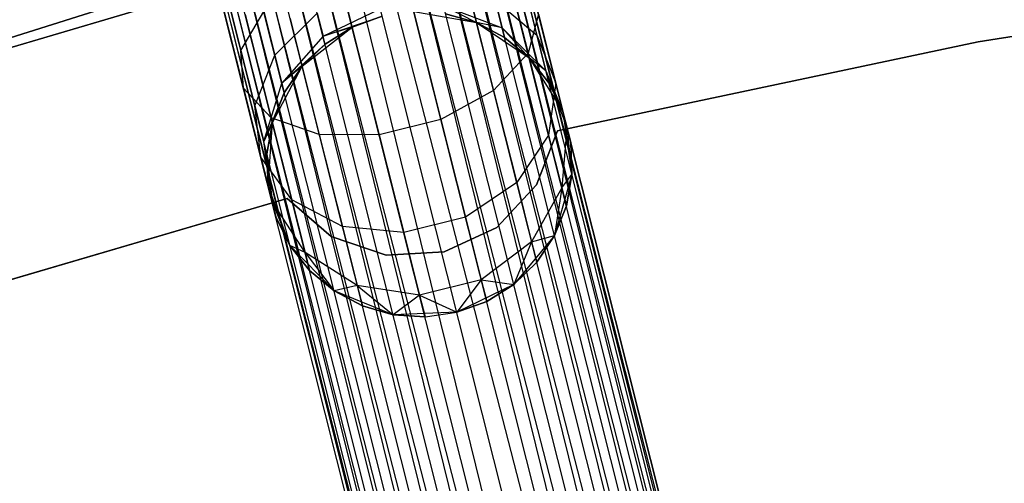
# Model space of a CAD drawing. Extents: x -102 to 102, y -101 to 102.
# Tile 243 of 256: x -17.36 to -10.92, y 56.54 to 59.58. Entities that reach past the tile are written whole.
import ezdxf

# ---------------------------------------------------------------- set-up
doc = ezdxf.new("R2010")
doc.units = 0
doc.header["$LTSCALE"] = 25.4
doc.layers.get('0').update_dxf_attribs({"linetype": 'CONTINUOUS'})

# ---------------------------------------------------------------- blocks, each defined once
blk = doc.blocks.new('NL2500011659_STL')
at = {"color": 0}
for p, q in [((-18.7062, 78.4448, -7.3955), (-9.5884, 42.1928, -7.6045)), ((-9.5884, 42.1928, -7.3955), (-18.7062, 78.4448, -7.3955)), ((-18.7062, 78.4448, -7.3955), (-9.5884, 42.1928, -7.6045)), ((-9.6306, 42.1822, -7.191), (-18.7062, 78.4448, -7.3955)), ((-9.6306, 42.1822, -7.191), (-18.7062, 78.4448, -7.3955)), ((-9.5884, 42.1928, -7.3955), (-18.7062, 78.4448, -7.3955)), ((-18.95, 78.3835, -8.1691), (-9.9829, 42.0936, -8.309)), ((-9.7131, 42.1615, -8), (-18.95, 78.3835, -8.1691)), ((-9.7131, 42.1615, -8), (-18.95, 78.3835, -8.1691)), ((-9.8322, 42.1315, -8.1691), (-18.95, 78.3835, -8.1691)), ((-9.8322, 42.1315, -8.1691), (-18.95, 78.3835, -8.1691)), ((-18.95, 78.3835, -8.1691), (-9.9829, 42.0936, -8.309)), ((-18.8308, 78.4134, -7), (-9.6306, 42.1822, -7.191)), ((-9.8322, 42.1315, -6.8309), (-18.8308, 78.4134, -7)), ((-9.8322, 42.1315, -6.8309), (-18.8308, 78.4134, -7)), ((-9.7131, 42.1615, -7), (-18.8308, 78.4134, -7)), ((-9.7131, 42.1615, -7), (-18.8308, 78.4134, -7)), ((-18.8308, 78.4134, -7), (-9.6306, 42.1822, -7.191)), ((-18.7483, 78.4342, -7.809), (-9.7131, 42.1615, -8)), ((-9.5884, 42.1928, -7.6045), (-18.7483, 78.4342, -7.809)), ((-9.5884, 42.1928, -7.6045), (-18.7483, 78.4342, -7.809)), ((-9.6306, 42.1822, -7.809), (-18.7483, 78.4342, -7.809)), ((-9.6306, 42.1822, -7.809), (-18.7483, 78.4342, -7.809)), ((-18.7483, 78.4342, -7.809), (-9.7131, 42.1615, -8)), ((-19.1006, 78.3456, -6.691), (-9.8322, 42.1315, -6.8309)), ((-10.1585, 42.0495, -6.5865), (-19.1006, 78.3456, -6.691)), ((-10.1585, 42.0495, -6.5865), (-19.1006, 78.3456, -6.691)), ((-9.9829, 42.0936, -6.691), (-19.1006, 78.3456, -6.691)), ((-9.9829, 42.0936, -6.691), (-19.1006, 78.3456, -6.691)), ((-19.1006, 78.3456, -6.691), (-9.8322, 42.1315, -6.8309)), ((-19.469, 78.2529, -6.5218), (-10.1585, 42.0495, -6.5865)), ((-10.3513, 42.001, -6.5218), (-19.469, 78.2529, -6.5218)), ((-10.3513, 42.001, -6.5218), (-19.469, 78.2529, -6.5218)), ((-19.469, 78.2529, -6.5218), (-10.1585, 42.0495, -6.5865)), ((-19.2762, 78.3014, -8.4135), (-10.3513, 42.001, -8.4782)), ((-9.9829, 42.0936, -8.309), (-19.2762, 78.3014, -8.4135)), ((-9.9829, 42.0936, -8.309), (-19.2762, 78.3014, -8.4135)), ((-10.1585, 42.0495, -8.4135), (-19.2762, 78.3014, -8.4135)), ((-10.1585, 42.0495, -8.4135), (-19.2762, 78.3014, -8.4135)), ((-19.2762, 78.3014, -8.4135), (-10.3513, 42.001, -8.4782)), ((-10.3513, 42.001, -8.4782), (-19.6707, 78.2022, -8.5)), ((-10.5529, 41.9502, -6.5), (-19.6707, 78.2022, -6.5)), ((-10.5529, 41.9502, -6.5), (-19.6707, 78.2022, -6.5)), ((-10.5529, 41.9502, -8.5), (-19.6707, 78.2022, -8.5)), ((-10.3513, 42.001, -8.4782), (-19.6707, 78.2022, -8.5)), ((-10.5529, 41.9502, -8.5), (-19.6707, 78.2022, -8.5)), ((-10.7546, 41.8995, -8.4782), (-19.6707, 78.2022, -8.5)), ((-10.7546, 41.8995, -8.4782), (-19.6707, 78.2022, -8.5)), ((-10.9474, 41.851, -6.5865), (-19.8723, 78.1515, -6.5218)), ((-10.9474, 41.851, -6.5865), (-19.8723, 78.1515, -6.5218)), ((-10.7546, 41.8995, -6.5218), (-19.8723, 78.1515, -6.5218)), ((-10.7546, 41.8995, -6.5218), (-19.8723, 78.1515, -6.5218)), ((-20.2407, 78.0588, -6.691), (-10.9474, 41.851, -6.5865)), ((-11.2736, 41.769, -6.8309), (-20.2407, 78.0588, -6.691)), ((-11.2736, 41.769, -6.8309), (-20.2407, 78.0588, -6.691)), ((-11.123, 41.8069, -6.691), (-20.2407, 78.0588, -6.691)), ((-11.123, 41.8069, -6.691), (-20.2407, 78.0588, -6.691)), ((-20.2407, 78.0588, -6.691), (-10.9474, 41.851, -6.5865)), ((-20.0651, 78.103, -8.4135), (-11.123, 41.8069, -8.309)), ((-10.7546, 41.8995, -8.4782), (-20.0651, 78.103, -8.4135)), ((-10.7546, 41.8995, -8.4782), (-20.0651, 78.103, -8.4135)), ((-10.9474, 41.851, -8.4135), (-20.0651, 78.103, -8.4135)), ((-10.9474, 41.851, -8.4135), (-20.0651, 78.103, -8.4135)), ((-20.0651, 78.103, -8.4135), (-11.123, 41.8069, -8.309)), ((-20.3914, 78.0209, -8.1691), (-11.3928, 41.739, -8)), ((-11.123, 41.8069, -8.309), (-20.3914, 78.0209, -8.1691)), ((-11.123, 41.8069, -8.309), (-20.3914, 78.0209, -8.1691)), ((-11.2736, 41.769, -8.1691), (-20.3914, 78.0209, -8.1691)), ((-11.2736, 41.769, -8.1691), (-20.3914, 78.0209, -8.1691)), ((-20.3914, 78.0209, -8.1691), (-11.3928, 41.739, -8)), ((-11.5174, 41.7077, -7.3955), (-20.6351, 77.9596, -7.3955)), ((-11.5174, 41.7077, -7.6045), (-20.6351, 77.9596, -7.3955)), ((-20.6351, 77.9596, -7.3955), (-11.4753, 41.7183, -7.191)), ((-11.5174, 41.7077, -7.6045), (-20.6351, 77.9596, -7.3955)), ((-11.5174, 41.7077, -7.3955), (-20.6351, 77.9596, -7.3955)), ((-20.6351, 77.9596, -7.3955), (-11.4753, 41.7183, -7.191)), ((-20.593, 77.9702, -7.809), (-11.5174, 41.7077, -7.6045)), ((-11.3928, 41.739, -8), (-20.593, 77.9702, -7.809)), ((-11.3928, 41.739, -8), (-20.593, 77.9702, -7.809)), ((-11.4753, 41.7183, -7.809), (-20.593, 77.9702, -7.809)), ((-11.4753, 41.7183, -7.809), (-20.593, 77.9702, -7.809)), ((-20.593, 77.9702, -7.809), (-11.5174, 41.7077, -7.6045)), ((-20.5105, 77.991, -7), (-11.2736, 41.769, -6.8309)), ((-11.4753, 41.7183, -7.191), (-20.5105, 77.991, -7)), ((-11.4753, 41.7183, -7.191), (-20.5105, 77.991, -7)), ((-11.3928, 41.739, -7), (-20.5105, 77.991, -7)), ((-11.3928, 41.739, -7), (-20.5105, 77.991, -7)), ((-20.5105, 77.991, -7), (-11.2736, 41.769, -6.8309)), ((-14.2078, 60.0324, -307.1223), (-14.0378, 59.3565, -307.4774)), ((-14.2078, 60.0324, -307.1223), (-14.0378, 59.3565, -307.4774)), ((-15.3381, 60.0112, -316), (-19.7802, 58.696, -316)), ((-19.7802, 58.696, -315), (-15.3381, 60.0112, -315)), ((-15.3381, 60.0112, -316), (-19.7802, 58.696, -316)), ((-19.7802, 58.696, -315), (-15.3381, 60.0112, -315)), ((-16.0309, 59.8316, -307.8918), (-15.916, 59.3745, -308.132)), ((-16.0309, 59.8316, -307.8918), (-15.916, 59.3745, -308.132)), ((-14.4543, 59.8719, -306.8285), (-14.2633, 59.1125, -307.2274)), ((-14.4543, 59.8719, -306.8285), (-14.2633, 59.1125, -307.2274)), ((-14.0713, 59.8384, -308.132), (-13.9801, 59.4756, -308.5061)), ((-14.0713, 59.8384, -308.132), (-13.9801, 59.4756, -308.5061)), ((-11.0942, 59.4308, -312), (-8.3192, 59.883, -312)), ((-8.3192, 59.883, -314), (-11.0942, 59.4308, -314)), ((-8.3192, 59.883, -314), (-11.0942, 59.4308, -314)), ((-11.0942, 59.4308, -312), (-8.3192, 59.883, -312)), ((-20.8967, 58.3607, -308.5), (-16.4226, 59.7751, -308.5)), ((-16.4226, 59.7751, -318), (-20.8967, 58.3607, -318)), ((-16.4226, 59.7751, -318), (-20.8967, 58.3607, -318)), ((-20.8967, 58.3607, -308.5), (-16.4226, 59.7751, -308.5)), ((-14.81, 59.7286, -306.6676), (-14.6075, 58.9234, -307.0906)), ((-14.81, 59.7286, -306.6676), (-14.6075, 58.9234, -307.0906)), ((-14.2528, 59.7074, -308.7177), (-14.2066, 59.5241, -309.0887)), ((-14.2528, 59.7074, -308.7177), (-14.2066, 59.5241, -309.0887)), ((-14.2528, 59.7074, -308.7177), (-13.9801, 59.4756, -308.5061)), ((-14.2528, 59.7074, -308.7177), (-13.9801, 59.4756, -308.5061)), ((-16.0419, 59.6971, -307.4985), (-15.8988, 59.1281, -307.7974)), ((-16.0419, 59.6971, -307.4985), (-15.8988, 59.1281, -307.7974)), ((-15.3785, 59.4691, -309.1643), (-15.0041, 59.648, -309.191)), ((-15.3785, 59.4691, -309.1643), (-15.0041, 59.648, -309.191)), ((-14.5896, 59.6675, -309.1643), (-14.3755, 59.5587, -309.5)), ((-14.5896, 59.6675, -309.1643), (-14.3755, 59.5587, -309.5)), ((-14.5896, 59.6675, -309.1643), (-14.2066, 59.5241, -309.0887)), ((-14.5896, 59.6675, -309.1643), (-14.2066, 59.5241, -309.0887)), ((-15.916, 59.3745, -308.132), (-15.766, 59.6304, -308.4233)), ((-15.916, 59.3745, -308.132), (-15.766, 59.6304, -308.4233)), ((-15.8875, 59.6099, -307.1223), (-15.7175, 58.934, -307.4774)), ((-15.8875, 59.6099, -307.1223), (-15.7175, 58.934, -307.4774)), ((-15.766, 59.6304, -308.4233), (-15.6942, 59.3449, -308.7177)), ((-15.766, 59.6304, -308.4233), (-15.6942, 59.3449, -308.7177)), ((-15.6942, 59.3449, -308.7177), (-15.4161, 59.6187, -308.8614)), ((-15.6942, 59.3449, -308.7177), (-15.4161, 59.6187, -308.8614)), ((-15.5944, 59.5852, -306.8285), (-15.4034, 58.8257, -307.2274)), ((-15.5944, 59.5852, -306.8285), (-15.4034, 58.8257, -307.2274)), ((-15.4161, 59.6187, -308.8614), (-15.3785, 59.4691, -309.1643)), ((-15.4161, 59.6187, -308.8614), (-15.3785, 59.4691, -309.1643)), ((-15.3785, 59.4691, -309.1643), (-14.9922, 59.6006, -309.5)), ((-15.3785, 59.4691, -309.1643), (-14.9922, 59.6006, -309.5)), ((-15.2132, 59.6271, -306.6676), (-15.0107, 58.822, -307.0906)), ((-15.2132, 59.6271, -306.6676), (-15.0107, 58.822, -307.0906)), ((-15.1885, 59.5286, -314), (-14.9922, 59.6006, -314)), ((-14.9922, 59.6006, -309.5), (-15.1885, 59.5286, -309.5)), ((-14.9922, 59.6006, -309.5), (-15.1885, 59.5286, -309.5)), ((-15.1885, 59.5286, -314), (-14.9922, 59.6006, -314)), ((-14.7852, 59.6301, -314), (-14.3755, 59.5587, -314)), ((-14.7852, 59.6301, -314), (-14.3755, 59.5587, -314)), ((-14.3755, 59.5587, -309.5), (-14.5766, 59.6159, -309.5)), ((-14.5766, 59.6159, -309.5), (-14.3755, 59.5587, -314)), ((-14.5766, 59.6159, -309.5), (-14.3755, 59.5587, -314)), ((-14.3755, 59.5587, -309.5), (-14.5766, 59.6159, -309.5)), ((-13.9699, 59.6133, -307.7974), (-14.0378, 59.3565, -307.4774)), ((-13.9699, 59.6133, -307.7974), (-14.0378, 59.3565, -307.4774)), ((-13.9699, 59.6133, -307.7974), (-13.8563, 59.1618, -308.263)), ((-13.9699, 59.6133, -307.7974), (-13.8563, 59.1618, -308.263)), ((-15.5156, 59.272, -314), (-15.1885, 59.5286, -314)), ((-15.5156, 59.272, -314), (-15.1885, 59.5286, -314)), ((-15.1885, 59.5286, -309.5), (-15.3785, 59.4691, -309.1643)), ((-15.1885, 59.5286, -309.5), (-15.3785, 59.4691, -309.1643)), ((-15.1885, 59.5286, -309.5), (-15.3655, 59.4175, -309.5)), ((-15.3655, 59.4175, -309.5), (-15.1885, 59.5286, -314)), ((-15.3655, 59.4175, -309.5), (-15.1885, 59.5286, -314)), ((-15.1885, 59.5286, -309.5), (-15.3655, 59.4175, -309.5)), ((-15.1885, 59.5286, -309.5), (-15.1885, 59.5286, -314)), ((-15.1885, 59.5286, -309.5), (-15.1885, 59.5286, -314)), ((-14.3755, 59.5587, -314), (-14.0303, 59.3269, -314)), ((-14.2066, 59.5241, -309.0887), (-14.3755, 59.5587, -309.5)), ((-14.2066, 59.5241, -309.0887), (-14.3755, 59.5587, -309.5)), ((-14.1908, 59.4609, -309.5), (-14.3755, 59.5587, -309.5)), ((-14.3755, 59.5587, -314), (-14.1908, 59.4609, -309.5)), ((-14.3755, 59.5587, -314), (-14.0303, 59.3269, -314)), ((-14.3755, 59.5587, -309.5), (-14.3755, 59.5587, -314)), ((-14.3755, 59.5587, -309.5), (-14.3755, 59.5587, -314)), ((-14.1908, 59.4609, -309.5), (-14.3755, 59.5587, -309.5)), ((-14.3755, 59.5587, -314), (-14.1908, 59.4609, -309.5)), ((-14.2066, 59.5241, -309.0887), (-14.1908, 59.4609, -309.5)), ((-14.2066, 59.5241, -309.0887), (-14.1908, 59.4609, -309.5)), ((-14.2066, 59.5241, -309.0887), (-14.0303, 59.3269, -309.5)), ((-14.2066, 59.5241, -309.0887), (-14.0303, 59.3269, -309.5)), ((-14.2066, 59.5241, -309.0887), (-13.9215, 59.2427, -308.9774)), ((-14.2066, 59.5241, -309.0887), (-13.9215, 59.2427, -308.9774)), ((-15.3785, 59.4691, -309.1643), (-15.648, 59.1616, -309.0887)), ((-15.3785, 59.4691, -309.1643), (-15.648, 59.1616, -309.0887)), ((-15.3655, 59.4175, -309.5), (-15.3785, 59.4691, -309.1643)), ((-15.3655, 59.4175, -309.5), (-15.3785, 59.4691, -309.1643)), ((-14.0303, 59.3269, -309.5), (-14.1908, 59.4609, -309.5)), ((-14.1908, 59.4609, -309.5), (-14.0303, 59.3269, -314)), ((-14.1908, 59.4609, -309.5), (-14.0303, 59.3269, -314)), ((-14.0303, 59.3269, -309.5), (-14.1908, 59.4609, -309.5)), ((-13.9801, 59.4756, -308.5061), (-13.9215, 59.2427, -308.9774)), ((-13.9801, 59.4756, -308.5061), (-13.9215, 59.2427, -308.9774)), ((-13.9801, 59.4756, -308.5061), (-13.8563, 59.1618, -308.263)), ((-13.9801, 59.4756, -308.5061), (-13.8563, 59.1618, -308.263)), ((-15.3655, 59.4175, -309.5), (-15.648, 59.1616, -309.0887)), ((-15.3655, 59.4175, -309.5), (-15.648, 59.1616, -309.0887)), ((-15.3655, 59.4175, -309.5), (-15.5156, 59.272, -309.5)), ((-15.5156, 59.272, -314), (-15.3655, 59.4175, -309.5)), ((-15.3655, 59.4175, -309.5), (-15.5156, 59.272, -309.5)), ((-15.5156, 59.272, -314), (-15.3655, 59.4175, -309.5)), ((-13.8452, 58.8501, -312), (-11.0942, 59.4308, -312)), ((-11.0942, 59.4308, -314), (-13.8452, 58.8501, -314)), ((-11.0942, 59.4308, -314), (-13.8452, 58.8501, -314)), ((-13.8452, 58.8501, -312), (-11.0942, 59.4308, -312)), ((-11.0942, 59.4308, -312), (-11.0942, 59.4308, -314)), ((-11.0942, 59.4308, -312), (-11.0942, 59.4308, -314)), ((-15.8988, 59.1281, -307.7974), (-15.916, 59.3745, -308.132)), ((-15.916, 59.3745, -308.132), (-15.8247, 59.0117, -308.5061)), ((-15.916, 59.3745, -308.132), (-15.8247, 59.0117, -308.5061)), ((-15.8988, 59.1281, -307.7974), (-15.916, 59.3745, -308.132)), ((-15.8247, 59.0117, -308.5061), (-15.6942, 59.3449, -308.7177)), ((-15.8247, 59.0117, -308.5061), (-15.6942, 59.3449, -308.7177)), ((-15.6942, 59.3449, -308.7177), (-15.648, 59.1616, -309.0887)), ((-15.6942, 59.3449, -308.7177), (-15.648, 59.1616, -309.0887)), ((-14.0378, 59.3565, -307.4774), (-14.2633, 59.1125, -307.2274)), ((-14.0378, 59.3565, -307.4774), (-14.2633, 59.1125, -307.2274)), ((-14.0378, 59.3565, -307.4774), (-13.9029, 58.8201, -308.0305)), ((-14.0378, 59.3565, -307.4774), (-13.9029, 58.8201, -308.0305)), ((-14.0303, 59.3269, -314), (-13.8093, 58.9747, -314)), ((-13.9215, 59.2427, -308.9774), (-14.0303, 59.3269, -309.5)), ((-13.9215, 59.2427, -308.9774), (-14.0303, 59.3269, -309.5)), ((-13.9013, 59.1624, -309.5), (-14.0303, 59.3269, -309.5)), ((-14.0303, 59.3269, -314), (-13.9013, 59.1624, -309.5)), ((-14.0303, 59.3269, -314), (-13.8093, 58.9747, -314)), ((-14.0303, 59.3269, -309.5), (-14.0303, 59.3269, -314)), ((-14.0303, 59.3269, -309.5), (-14.0303, 59.3269, -314)), ((-13.9013, 59.1624, -309.5), (-14.0303, 59.3269, -309.5)), ((-14.0303, 59.3269, -314), (-13.9013, 59.1624, -309.5)), ((-15.7101, 58.9044, -314), (-15.5156, 59.272, -314)), ((-15.7101, 58.9044, -314), (-15.5156, 59.272, -314)), ((-15.5156, 59.272, -309.5), (-15.648, 59.1616, -309.0887)), ((-15.5156, 59.272, -309.5), (-15.648, 59.1616, -309.0887)), ((-15.5156, 59.272, -309.5), (-15.6322, 59.0984, -309.5)), ((-15.6322, 59.0984, -309.5), (-15.5156, 59.272, -314)), ((-15.6322, 59.0984, -309.5), (-15.5156, 59.272, -314)), ((-15.5156, 59.272, -309.5), (-15.6322, 59.0984, -309.5)), ((-15.5156, 59.272, -309.5), (-15.5156, 59.272, -314)), ((-15.5156, 59.272, -309.5), (-15.5156, 59.272, -314)), ((-13.9215, 59.2427, -308.9774), (-13.9013, 59.1624, -309.5)), ((-13.9215, 59.2427, -308.9774), (-13.9013, 59.1624, -309.5)), ((-13.9215, 59.2427, -308.9774), (-13.8093, 58.9747, -309.5)), ((-13.9215, 59.2427, -308.9774), (-13.8093, 58.9747, -309.5)), ((-13.9215, 59.2427, -308.9774), (-13.7834, 58.8719, -308.8497)), ((-13.9215, 59.2427, -308.9774), (-13.7834, 58.8719, -308.8497)), ((-15.7175, 58.934, -307.4774), (-15.8988, 59.1281, -307.7974)), ((-15.8988, 59.1281, -307.7974), (-15.7853, 58.6766, -308.263)), ((-15.8988, 59.1281, -307.7974), (-15.7853, 58.6766, -308.263)), ((-15.7175, 58.934, -307.4774), (-15.8988, 59.1281, -307.7974)), ((-15.7661, 58.7787, -308.9774), (-15.648, 59.1616, -309.0887)), ((-15.7661, 58.7787, -308.9774), (-15.648, 59.1616, -309.0887)), ((-15.648, 59.1616, -309.0887), (-15.6322, 59.0984, -309.5)), ((-15.648, 59.1616, -309.0887), (-15.6322, 59.0984, -309.5)), ((-13.8563, 59.1618, -308.263), (-13.9029, 58.8201, -308.0305)), ((-13.8563, 59.1618, -308.263), (-13.9029, 58.8201, -308.0305)), ((-13.8093, 58.9747, -309.5), (-13.9013, 59.1624, -309.5)), ((-13.9013, 59.1624, -309.5), (-13.8093, 58.9747, -314)), ((-13.9013, 59.1624, -309.5), (-13.8093, 58.9747, -314)), ((-13.8093, 58.9747, -309.5), (-13.9013, 59.1624, -309.5)), ((-13.8563, 59.1618, -308.263), (-13.7834, 58.8719, -308.8497)), ((-13.8563, 59.1618, -308.263), (-13.7834, 58.8719, -308.8497)), ((-15.6322, 59.0984, -309.5), (-15.7661, 58.7787, -308.9774)), ((-15.6322, 59.0984, -309.5), (-15.7661, 58.7787, -308.9774)), ((-15.6322, 59.0984, -309.5), (-15.7101, 58.9044, -309.5)), ((-15.7101, 58.9044, -314), (-15.6322, 59.0984, -309.5)), ((-15.6322, 59.0984, -309.5), (-15.7101, 58.9044, -309.5)), ((-15.7101, 58.9044, -314), (-15.6322, 59.0984, -309.5)), ((-14.2633, 59.1125, -307.2274), (-14.6075, 58.9234, -307.0906)), ((-14.2633, 59.1125, -307.2274), (-14.6075, 58.9234, -307.0906)), ((-14.2633, 59.1125, -307.2274), (-14.1117, 58.5098, -307.8489)), ((-14.2633, 59.1125, -307.2274), (-14.1117, 58.5098, -307.8489)), ((-15.7853, 58.6766, -308.263), (-15.8247, 59.0117, -308.5061)), ((-15.8247, 59.0117, -308.5061), (-15.7661, 58.7787, -308.9774)), ((-15.8247, 59.0117, -308.5061), (-15.7661, 58.7787, -308.9774)), ((-15.7853, 58.6766, -308.263), (-15.8247, 59.0117, -308.5061)), ((-15.4034, 58.8257, -307.2274), (-15.7175, 58.934, -307.4774)), ((-15.7175, 58.934, -307.4774), (-15.5826, 58.3977, -308.0305)), ((-15.7175, 58.934, -307.4774), (-15.5826, 58.3977, -308.0305)), ((-15.4034, 58.8257, -307.2274), (-15.7175, 58.934, -307.4774)), ((-13.8093, 58.9747, -314), (-13.7505, 58.563, -314)), ((-13.7834, 58.8719, -308.8497), (-13.8093, 58.9747, -309.5)), ((-13.8093, 58.9747, -314), (-13.7583, 58.772, -309.5)), ((-13.8093, 58.9747, -309.5), (-13.8093, 58.9747, -314)), ((-13.7834, 58.8719, -308.8497), (-13.8093, 58.9747, -309.5)), ((-13.8093, 58.9747, -314), (-13.7583, 58.772, -309.5)), ((-13.8093, 58.9747, -314), (-13.7505, 58.563, -314)), ((-13.8093, 58.9747, -309.5), (-13.8093, 58.9747, -314)), ((-15.7101, 58.9044, -309.5), (-15.7661, 58.7787, -308.9774)), ((-15.7101, 58.9044, -309.5), (-15.7661, 58.7787, -308.9774)), ((-15.7101, 58.9044, -309.5), (-15.746, 58.6985, -309.5)), ((-15.746, 58.6985, -309.5), (-15.7101, 58.9044, -314)), ((-15.746, 58.6985, -309.5), (-15.7101, 58.9044, -314)), ((-15.7101, 58.9044, -309.5), (-15.746, 58.6985, -309.5)), ((-15.7382, 58.4895, -314), (-15.7101, 58.9044, -314)), ((-15.7382, 58.4895, -314), (-15.7101, 58.9044, -314)), ((-15.7101, 58.9044, -309.5), (-15.7101, 58.9044, -314)), ((-15.7101, 58.9044, -309.5), (-15.7101, 58.9044, -314)), ((-14.6075, 58.9234, -307.0906), (-15.0107, 58.822, -307.0906)), ((-14.6075, 58.9234, -307.0906), (-15.0107, 58.822, -307.0906)), ((-14.6075, 58.9234, -307.0906), (-14.4468, 58.2845, -307.7495)), ((-14.6075, 58.9234, -307.0906), (-14.4468, 58.2845, -307.7495)), ((-13.7834, 58.8719, -308.8497), (-13.8163, 58.4758, -308.7274)), ((-13.7834, 58.8719, -308.8497), (-13.8163, 58.4758, -308.7274)), ((-13.7834, 58.8719, -308.8497), (-13.7583, 58.772, -309.5)), ((-13.7834, 58.8719, -308.8497), (-13.7583, 58.772, -309.5)), ((-13.7834, 58.8719, -308.8497), (-13.7505, 58.563, -309.5)), ((-13.7834, 58.8719, -308.8497), (-13.7505, 58.563, -309.5)), ((-15.0107, 58.822, -307.0906), (-15.4034, 58.8257, -307.2274)), ((-15.4034, 58.8257, -307.2274), (-15.2518, 58.2231, -307.8489)), ((-15.4034, 58.8257, -307.2274), (-15.2518, 58.2231, -307.8489)), ((-15.0107, 58.822, -307.0906), (-15.4034, 58.8257, -307.2274)), ((-15.0107, 58.822, -307.0906), (-14.85, 58.183, -307.7495)), ((-15.0107, 58.822, -307.0906), (-14.85, 58.183, -307.7495)), ((-13.9029, 58.8201, -308.0305), (-14.1117, 58.5098, -307.8489)), ((-13.9029, 58.8201, -308.0305), (-14.1117, 58.5098, -307.8489)), ((-13.982, 58.4953, -312), (-13.8452, 58.8501, -312)), ((-13.8452, 58.8501, -314), (-13.982, 58.4953, -314)), ((-13.8452, 58.8501, -314), (-13.982, 58.4953, -314)), ((-13.982, 58.4953, -312), (-13.8452, 58.8501, -312)), ((-13.9029, 58.8201, -308.0305), (-13.8163, 58.4758, -308.7274)), ((-13.9029, 58.8201, -308.0305), (-13.8163, 58.4758, -308.7274)), ((-13.8452, 58.8501, -312), (-13.8452, 58.8501, -314)), ((-13.8452, 58.8501, -312), (-13.8452, 58.8501, -314)), ((-15.746, 58.6985, -309.5), (-15.7661, 58.7787, -308.9774)), ((-15.746, 58.6985, -309.5), (-15.7661, 58.7787, -308.9774)), ((-15.7124, 58.3867, -308.8497), (-15.7661, 58.7787, -308.9774)), ((-15.7124, 58.3867, -308.8497), (-15.7661, 58.7787, -308.9774)), ((-13.7505, 58.563, -309.5), (-13.7583, 58.772, -309.5)), ((-13.7583, 58.772, -309.5), (-13.7505, 58.563, -314)), ((-13.7583, 58.772, -309.5), (-13.7505, 58.563, -314)), ((-13.7505, 58.563, -309.5), (-13.7583, 58.772, -309.5)), ((-15.5826, 58.3977, -308.0305), (-15.7853, 58.6766, -308.263)), ((-15.7853, 58.6766, -308.263), (-15.7124, 58.3867, -308.8497)), ((-15.7853, 58.6766, -308.263), (-15.7124, 58.3867, -308.8497)), ((-15.5826, 58.3977, -308.0305), (-15.7853, 58.6766, -308.263)), ((-15.746, 58.6985, -309.5), (-15.7124, 58.3867, -308.8497)), ((-15.746, 58.6985, -309.5), (-15.7124, 58.3867, -308.8497)), ((-15.746, 58.6985, -309.5), (-15.7382, 58.4895, -309.5)), ((-15.7382, 58.4895, -314), (-15.746, 58.6985, -309.5)), ((-15.746, 58.6985, -309.5), (-15.7382, 58.4895, -309.5)), ((-15.7382, 58.4895, -314), (-15.746, 58.6985, -309.5)), ((-13.7505, 58.563, -314), (-13.8643, 58.1631, -314)), ((-13.7505, 58.563, -314), (-13.8643, 58.1631, -314)), ((-13.8163, 58.4758, -308.7274), (-13.7505, 58.563, -309.5)), ((-13.8163, 58.4758, -308.7274), (-13.7505, 58.563, -309.5)), ((-13.7864, 58.3571, -309.5), (-13.7505, 58.563, -309.5)), ((-13.7505, 58.563, -314), (-13.7864, 58.3571, -309.5)), ((-13.7864, 58.3571, -309.5), (-13.7505, 58.563, -309.5)), ((-13.7505, 58.563, -314), (-13.7864, 58.3571, -309.5)), ((-13.7505, 58.563, -309.5), (-13.7505, 58.563, -314)), ((-13.7505, 58.563, -309.5), (-13.7505, 58.563, -314)), ((-15.5952, 58.0991, -314), (-15.7382, 58.4895, -314)), ((-15.7382, 58.4895, -309.5), (-15.7124, 58.3867, -308.8497)), ((-15.7382, 58.4895, -309.5), (-15.7124, 58.3867, -308.8497)), ((-15.7382, 58.4895, -309.5), (-15.7382, 58.4895, -314)), ((-15.6872, 58.2868, -309.5), (-15.7382, 58.4895, -314)), ((-15.6872, 58.2868, -309.5), (-15.7382, 58.4895, -314)), ((-15.5952, 58.0991, -314), (-15.7382, 58.4895, -314)), ((-15.7382, 58.4895, -309.5), (-15.7382, 58.4895, -314)), ((-14.1117, 58.5098, -307.8489), (-14.4468, 58.2845, -307.7495)), ((-14.1117, 58.5098, -307.8489), (-14.4468, 58.2845, -307.7495)), ((-14.2413, 58.2171, -312), (-13.982, 58.4953, -312)), ((-13.982, 58.4953, -314), (-14.2413, 58.2171, -314)), ((-13.982, 58.4953, -314), (-14.2413, 58.2171, -314)), ((-14.2413, 58.2171, -312), (-13.982, 58.4953, -312)), ((-14.1117, 58.5098, -307.8489), (-14.0144, 58.1229, -308.632)), ((-14.1117, 58.5098, -307.8489), (-14.0144, 58.1229, -308.632)), ((-13.982, 58.4953, -312), (-13.982, 58.4953, -314)), ((-13.982, 58.4953, -312), (-13.982, 58.4953, -314)), ((-13.8163, 58.4758, -308.7274), (-14.0144, 58.1229, -308.632)), ((-13.8163, 58.4758, -308.7274), (-14.0144, 58.1229, -308.632)), ((-13.8163, 58.4758, -308.7274), (-13.8643, 58.1631, -309.5)), ((-13.8163, 58.4758, -308.7274), (-13.8643, 58.1631, -309.5)), ((-13.8163, 58.4758, -308.7274), (-13.7864, 58.3571, -309.5)), ((-13.8163, 58.4758, -308.7274), (-13.7864, 58.3571, -309.5)), ((-18.3129, 57.6154, -312), (-15.6139, 58.4053, -312)), ((-15.6139, 58.4053, -314), (-18.3129, 57.6154, -314)), ((-15.6139, 58.4053, -314), (-18.3129, 57.6154, -314)), ((-18.3129, 57.6154, -312), (-15.6139, 58.4053, -312)), ((-15.496, 58.0533, -308.7274), (-15.7124, 58.3867, -308.8497)), ((-15.7124, 58.3867, -308.8497), (-15.5952, 58.0991, -309.5)), ((-15.7124, 58.3867, -308.8497), (-15.5952, 58.0991, -309.5)), ((-15.7124, 58.3867, -308.8497), (-15.6872, 58.2868, -309.5)), ((-15.7124, 58.3867, -308.8497), (-15.6872, 58.2868, -309.5)), ((-15.496, 58.0533, -308.7274), (-15.7124, 58.3867, -308.8497)), ((-15.6139, 58.4053, -314), (-15.6139, 58.4053, -312)), ((-15.6139, 58.4053, -312), (-15.3255, 58.1574, -312)), ((-15.3255, 58.1574, -314), (-15.6139, 58.4053, -314)), ((-15.6139, 58.4053, -314), (-15.6139, 58.4053, -312)), ((-15.3255, 58.1574, -314), (-15.6139, 58.4053, -314)), ((-15.6139, 58.4053, -312), (-15.3255, 58.1574, -312)), ((-15.2518, 58.2231, -307.8489), (-15.5826, 58.3977, -308.0305)), ((-15.5826, 58.3977, -308.0305), (-15.496, 58.0533, -308.7274)), ((-15.5826, 58.3977, -308.0305), (-15.496, 58.0533, -308.7274)), ((-15.2518, 58.2231, -307.8489), (-15.5826, 58.3977, -308.0305)), ((-13.8643, 58.1631, -309.5), (-13.7864, 58.3571, -309.5)), ((-13.7864, 58.3571, -309.5), (-13.8643, 58.1631, -314)), ((-13.7864, 58.3571, -309.5), (-13.8643, 58.1631, -314)), ((-13.8643, 58.1631, -309.5), (-13.7864, 58.3571, -309.5)), ((-15.6872, 58.2868, -309.5), (-15.5952, 58.0991, -309.5)), ((-15.5952, 58.0991, -314), (-15.6872, 58.2868, -309.5)), ((-15.6872, 58.2868, -309.5), (-15.5952, 58.0991, -309.5)), ((-15.5952, 58.0991, -314), (-15.6872, 58.2868, -309.5)), ((-14.85, 58.183, -307.7495), (-15.2518, 58.2231, -307.8489)), ((-15.2518, 58.2231, -307.8489), (-15.1545, 57.8361, -308.632)), ((-15.2518, 58.2231, -307.8489), (-15.1545, 57.8361, -308.632)), ((-14.85, 58.183, -307.7495), (-15.2518, 58.2231, -307.8489)), ((-14.4468, 58.2845, -307.7495), (-14.85, 58.183, -307.7495)), ((-14.4468, 58.2845, -307.7495), (-14.85, 58.183, -307.7495)), ((-14.4468, 58.2845, -307.7495), (-14.3436, 57.8742, -308.5797)), ((-14.4468, 58.2845, -307.7495), (-14.3436, 57.8742, -308.5797)), ((-15.3255, 58.1574, -312), (-15.3255, 58.1574, -314)), ((-15.3255, 58.1574, -312), (-15.3255, 58.1574, -314)), ((-15.3255, 58.1574, -312), (-14.9655, 58.035, -312)), ((-14.9655, 58.035, -314), (-15.3255, 58.1574, -314)), ((-14.9655, 58.035, -314), (-15.3255, 58.1574, -314)), ((-15.3255, 58.1574, -312), (-14.9655, 58.035, -312)), ((-14.85, 58.183, -307.7495), (-14.7468, 57.7728, -308.5797)), ((-14.85, 58.183, -307.7495), (-14.7468, 57.7728, -308.5797)), ((-14.5858, 58.056, -312), (-14.2413, 58.2171, -312)), ((-14.2413, 58.2171, -314), (-14.5858, 58.056, -314)), ((-14.2413, 58.2171, -314), (-14.5858, 58.056, -314)), ((-14.5858, 58.056, -312), (-14.2413, 58.2171, -312)), ((-14.2413, 58.2171, -312), (-14.2413, 58.2171, -314)), ((-14.2413, 58.2171, -312), (-14.2413, 58.2171, -314)), ((-13.8643, 58.1631, -314), (-14.131, 57.844, -314)), ((-13.8643, 58.1631, -314), (-14.131, 57.844, -314)), ((-14.0144, 58.1229, -308.632), (-13.8643, 58.1631, -309.5)), ((-14.0144, 58.1229, -308.632), (-13.8643, 58.1631, -309.5)), ((-13.9809, 57.9895, -309.5), (-13.8643, 58.1631, -309.5)), ((-13.8643, 58.1631, -314), (-13.9809, 57.9895, -309.5)), ((-13.9809, 57.9895, -309.5), (-13.8643, 58.1631, -309.5)), ((-13.8643, 58.1631, -314), (-13.9809, 57.9895, -309.5)), ((-13.8643, 58.1631, -309.5), (-13.8643, 58.1631, -314)), ((-13.8643, 58.1631, -309.5), (-13.8643, 58.1631, -314)), ((-15.3057, 57.8006, -314), (-15.5952, 58.0991, -314)), ((-15.496, 58.0533, -308.7274), (-15.5952, 58.0991, -309.5)), ((-15.5952, 58.0991, -309.5), (-15.4662, 57.9346, -309.5)), ((-15.496, 58.0533, -308.7274), (-15.5952, 58.0991, -309.5)), ((-15.4662, 57.9346, -309.5), (-15.5952, 58.0991, -314)), ((-15.3057, 57.8006, -314), (-15.5952, 58.0991, -314)), ((-15.4662, 57.9346, -309.5), (-15.5952, 58.0991, -314)), ((-15.5952, 58.0991, -309.5), (-15.4662, 57.9346, -309.5)), ((-15.5952, 58.0991, -309.5), (-15.5952, 58.0991, -314)), ((-15.5952, 58.0991, -309.5), (-15.5952, 58.0991, -314)), ((-14.0144, 58.1229, -308.632), (-14.3436, 57.8742, -308.5797)), ((-14.0144, 58.1229, -308.632), (-14.3436, 57.8742, -308.5797)), ((-14.0144, 58.1229, -308.632), (-14.131, 57.844, -309.5)), ((-14.0144, 58.1229, -308.632), (-14.131, 57.844, -309.5)), ((-14.0144, 58.1229, -308.632), (-13.9809, 57.9895, -309.5)), ((-14.0144, 58.1229, -308.632), (-13.9809, 57.9895, -309.5)), ((-15.1545, 57.8361, -308.632), (-15.496, 58.0533, -308.7274)), ((-15.496, 58.0533, -308.7274), (-15.3057, 57.8006, -309.5)), ((-15.496, 58.0533, -308.7274), (-15.3057, 57.8006, -309.5)), ((-15.496, 58.0533, -308.7274), (-15.4662, 57.9346, -309.5)), ((-15.496, 58.0533, -308.7274), (-15.4662, 57.9346, -309.5)), ((-15.1545, 57.8361, -308.632), (-15.496, 58.0533, -308.7274)), ((-14.9655, 58.035, -312), (-14.5858, 58.056, -312)), ((-14.5858, 58.056, -314), (-14.9655, 58.035, -314)), ((-14.5858, 58.056, -314), (-14.9655, 58.035, -314)), ((-14.9655, 58.035, -312), (-14.5858, 58.056, -312)), ((-14.9655, 58.035, -312), (-14.9655, 58.035, -314)), ((-14.9655, 58.035, -312), (-14.9655, 58.035, -314)), ((-14.5858, 58.056, -312), (-14.5858, 58.056, -314)), ((-14.5858, 58.056, -312), (-14.5858, 58.056, -314)), ((-14.131, 57.844, -309.5), (-13.9809, 57.9895, -309.5)), ((-13.9809, 57.9895, -309.5), (-14.131, 57.844, -314)), ((-13.9809, 57.9895, -309.5), (-14.131, 57.844, -314)), ((-14.131, 57.844, -309.5), (-13.9809, 57.9895, -309.5)), ((-15.4662, 57.9346, -309.5), (-15.3057, 57.8006, -309.5)), ((-15.3057, 57.8006, -314), (-15.4662, 57.9346, -309.5)), ((-15.4662, 57.9346, -309.5), (-15.3057, 57.8006, -309.5)), ((-15.3057, 57.8006, -314), (-15.4662, 57.9346, -309.5)), ((-15.1545, 57.8361, -308.632), (-15.3057, 57.8006, -309.5)), ((-15.1545, 57.8361, -308.632), (-15.3057, 57.8006, -309.5)), ((-14.7468, 57.7728, -308.5797), (-15.1545, 57.8361, -308.632)), ((-15.1545, 57.8361, -308.632), (-14.9199, 57.6456, -309.5)), ((-15.1545, 57.8361, -308.632), (-14.9199, 57.6456, -309.5)), ((-15.1545, 57.8361, -308.632), (-15.1209, 57.7028, -309.5)), ((-15.1545, 57.8361, -308.632), (-15.1209, 57.7028, -309.5)), ((-14.7468, 57.7728, -308.5797), (-15.1545, 57.8361, -308.632)), ((-14.3436, 57.8742, -308.5797), (-14.7468, 57.7728, -308.5797)), ((-14.3436, 57.8742, -308.5797), (-14.7468, 57.7728, -308.5797)), ((-14.3436, 57.8742, -308.5797), (-14.5043, 57.661, -309.5)), ((-14.3436, 57.8742, -308.5797), (-14.5043, 57.661, -309.5)), ((-14.131, 57.844, -314), (-14.5043, 57.661, -314)), ((-14.131, 57.844, -314), (-14.5043, 57.661, -314)), ((-14.3436, 57.8742, -308.5797), (-14.131, 57.844, -309.5)), ((-14.3436, 57.8742, -308.5797), (-14.131, 57.844, -309.5)), ((-14.3436, 57.8742, -308.5797), (-14.308, 57.7329, -309.5)), ((-14.3436, 57.8742, -308.5797), (-14.308, 57.7329, -309.5)), ((-14.308, 57.7329, -309.5), (-14.131, 57.844, -309.5)), ((-14.131, 57.844, -314), (-14.308, 57.7329, -309.5)), ((-14.308, 57.7329, -309.5), (-14.131, 57.844, -309.5)), ((-14.131, 57.844, -314), (-14.308, 57.7329, -309.5)), ((-14.131, 57.844, -309.5), (-14.131, 57.844, -314)), ((-14.131, 57.844, -309.5), (-14.131, 57.844, -314)), ((-14.9199, 57.6456, -314), (-15.3057, 57.8006, -314)), ((-15.3057, 57.8006, -309.5), (-15.1209, 57.7028, -309.5)), ((-15.1209, 57.7028, -309.5), (-15.3057, 57.8006, -314)), ((-14.9199, 57.6456, -314), (-15.3057, 57.8006, -314)), ((-15.1209, 57.7028, -309.5), (-15.3057, 57.8006, -314)), ((-15.3057, 57.8006, -309.5), (-15.1209, 57.7028, -309.5)), ((-15.3057, 57.8006, -309.5), (-15.3057, 57.8006, -314)), ((-15.3057, 57.8006, -309.5), (-15.3057, 57.8006, -314)), ((-14.7468, 57.7728, -308.5797), (-14.9199, 57.6456, -309.5)), ((-14.7468, 57.7728, -308.5797), (-14.9199, 57.6456, -309.5)), ((-14.7468, 57.7728, -308.5797), (-14.5043, 57.661, -309.5)), ((-14.7468, 57.7728, -308.5797), (-14.5043, 57.661, -309.5)), ((-14.7468, 57.7728, -308.5797), (-14.7113, 57.6314, -309.5)), ((-14.7468, 57.7728, -308.5797), (-14.7113, 57.6314, -309.5)), ((-14.5043, 57.661, -309.5), (-14.308, 57.7329, -309.5)), ((-14.308, 57.7329, -309.5), (-14.5043, 57.661, -314)), ((-14.5043, 57.661, -309.5), (-14.308, 57.7329, -309.5)), ((-14.308, 57.7329, -309.5), (-14.5043, 57.661, -314)), ((-15.1209, 57.7028, -309.5), (-14.9199, 57.6456, -309.5)), ((-14.9199, 57.6456, -314), (-15.1209, 57.7028, -309.5)), ((-15.1209, 57.7028, -309.5), (-14.9199, 57.6456, -309.5)), ((-14.9199, 57.6456, -314), (-15.1209, 57.7028, -309.5)), ((-14.5043, 57.661, -314), (-14.9199, 57.6456, -314)), ((-14.5043, 57.661, -314), (-14.9199, 57.6456, -314)), ((-14.9199, 57.6456, -309.5), (-14.7113, 57.6314, -309.5)), ((-14.7113, 57.6314, -309.5), (-14.9199, 57.6456, -314)), ((-14.7113, 57.6314, -309.5), (-14.9199, 57.6456, -314)), ((-14.9199, 57.6456, -309.5), (-14.7113, 57.6314, -309.5)), ((-14.9199, 57.6456, -309.5), (-14.9199, 57.6456, -314)), ((-14.9199, 57.6456, -309.5), (-14.9199, 57.6456, -314)), ((-14.7113, 57.6314, -309.5), (-14.5043, 57.661, -309.5)), ((-14.7113, 57.6314, -309.5), (-14.5043, 57.661, -309.5)), ((-14.7113, 57.6314, -309.5), (-14.5043, 57.661, -314)), ((-14.7113, 57.6314, -309.5), (-14.5043, 57.661, -314)), ((-14.5043, 57.661, -309.5), (-14.5043, 57.661, -314)), ((-14.5043, 57.661, -309.5), (-14.5043, 57.661, -314))]:
    blk.add_line(p, q, dxfattribs=at)

msp = doc.modelspace()

# ---------------------------------------------------------------- block references
at = {"color": 0}
msp.add_blockref('NL2500011659_STL', (0, 0), dxfattribs=at)

doc.saveas('drawing.dxf')
